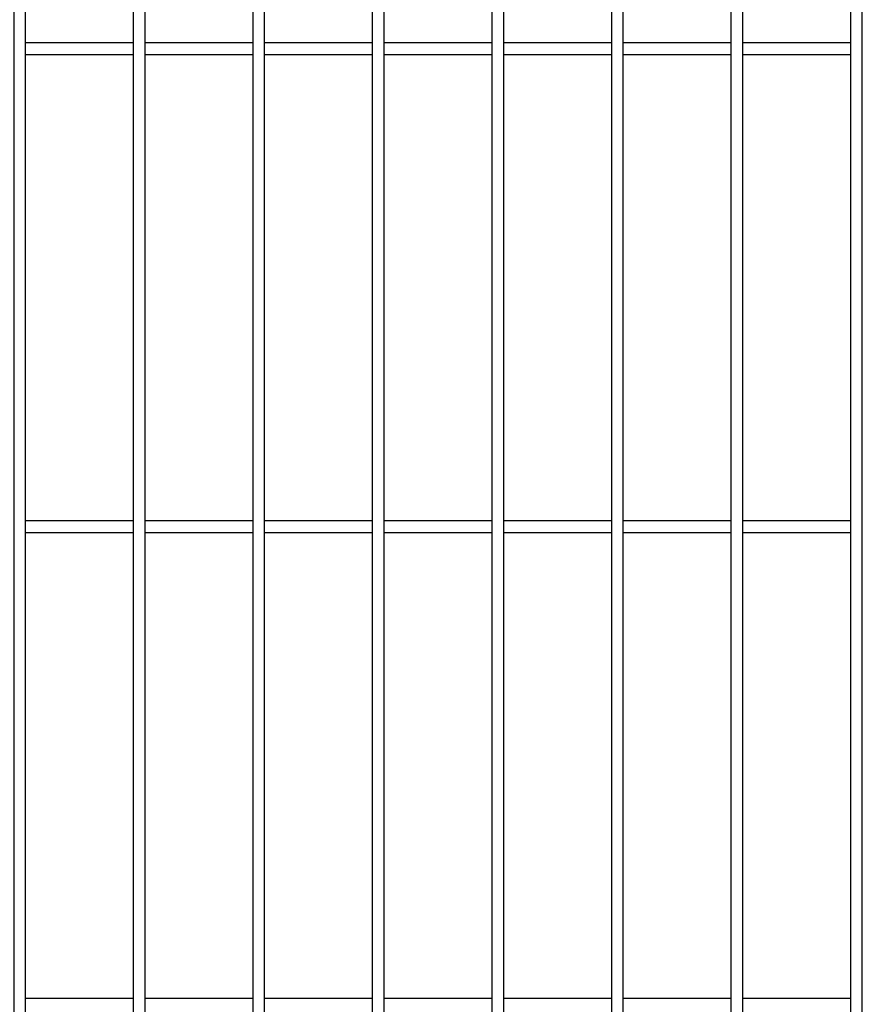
# Model space of a CAD drawing. Header units: inches. Extents: x 43593 to 117387, y -66787 to -26237.
# Tile 102 of 256: x 49908 to 49943, y -33610 to -33568. Entities that reach past the tile are written whole.
import ezdxf

# ---------------------------------------------------------------- set-up
doc = ezdxf.new("R2010")
doc.units = ezdxf.units.IN
doc.header["$MEASUREMENT"] = 0
doc.layers.add('AW OGRODZENIA', color=253, linetype='Continuous')

msp = doc.modelspace()

# ---------------------------------------------------------------- linework, layer by layer
at = {"layer": 'AW OGRODZENIA'}
for p, q in [((49907.918, -33569.351), (49912.422, -33569.351)), ((49907.918, -33569.351), (49912.422, -33569.351)), ((49907.918, -33569.351), (49912.422, -33569.351)), ((49907.918, -33569.351), (49912.422, -33569.351)), ((49907.918, -33569.351), (49912.422, -33569.351)), ((49907.918, -33569.351), (49912.422, -33569.351)), ((49907.918, -33569.351), (49912.422, -33569.351)), ((49907.918, -33569.351), (49912.422, -33569.351)), ((49907.918, -33569.351), (49912.422, -33569.351)), ((49907.918, -33569.351), (49912.422, -33569.351)), ((49907.918, -33569.351), (49912.422, -33569.351)), ((49907.918, -33569.351), (49912.422, -33569.351)), ((49907.918, -33569.351), (49912.422, -33569.351)), ((49907.918, -33569.351), (49912.422, -33569.351)), ((49907.918, -33569.351), (49912.422, -33569.351)), ((49907.918, -33569.351), (49912.422, -33569.351)), ((49907.918, -33569.351), (49912.422, -33569.351)), ((49907.918, -33569.351), (49912.422, -33569.351)), ((49907.918, -33569.351), (49912.422, -33569.351)), ((49907.918, -33569.351), (49912.422, -33569.351)), ((49907.918, -33569.351), (49912.422, -33569.351)), ((49907.918, -33569.351), (49912.422, -33569.351)), ((49907.918, -33569.351), (49912.422, -33569.351)), ((49907.918, -33569.351), (49912.422, -33569.351)), ((49907.918, -33569.351), (49912.422, -33569.351)), ((49912.918, -33569.351), (49917.422, -33569.351)), ((49912.918, -33569.351), (49917.422, -33569.351)), ((49912.918, -33569.351), (49917.422, -33569.351)), ((49912.918, -33569.351), (49917.422, -33569.351)), ((49912.918, -33569.351), (49917.422, -33569.351)), ((49912.918, -33569.351), (49917.422, -33569.351)), ((49912.918, -33569.351), (49917.422, -33569.351)), ((49912.918, -33569.351), (49917.422, -33569.351)), ((49912.918, -33569.351), (49917.422, -33569.351)), ((49912.918, -33569.351), (49917.422, -33569.351)), ((49912.918, -33569.351), (49917.422, -33569.351)), ((49912.918, -33569.351), (49917.422, -33569.351)), ((49912.918, -33569.351), (49917.422, -33569.351)), ((49912.918, -33569.351), (49917.422, -33569.351)), ((49912.918, -33569.351), (49917.422, -33569.351)), ((49912.918, -33569.351), (49917.422, -33569.351)), ((49912.918, -33569.351), (49917.422, -33569.351)), ((49912.918, -33569.351), (49917.422, -33569.351)), ((49912.918, -33569.351), (49917.422, -33569.351)), ((49912.918, -33569.351), (49917.422, -33569.351)), ((49912.918, -33569.351), (49917.422, -33569.351)), ((49912.918, -33569.351), (49917.422, -33569.351)), ((49912.918, -33569.351), (49917.422, -33569.351)), ((49912.918, -33569.351), (49917.422, -33569.351)), ((49912.918, -33569.351), (49917.422, -33569.351)), ((49917.918, -33569.351), (49922.422, -33569.351)), ((49917.918, -33569.351), (49922.422, -33569.351)), ((49917.918, -33569.351), (49922.422, -33569.351)), ((49917.918, -33569.351), (49922.422, -33569.351)), ((49917.918, -33569.351), (49922.422, -33569.351)), ((49917.918, -33569.351), (49922.422, -33569.351)), ((49917.918, -33569.351), (49922.422, -33569.351)), ((49917.918, -33569.351), (49922.422, -33569.351)), ((49917.918, -33569.351), (49922.422, -33569.351)), ((49917.918, -33569.351), (49922.422, -33569.351)), ((49917.918, -33569.351), (49922.422, -33569.351)), ((49917.918, -33569.351), (49922.422, -33569.351)), ((49917.918, -33569.351), (49922.422, -33569.351)), ((49917.918, -33569.351), (49922.422, -33569.351)), ((49917.918, -33569.351), (49922.422, -33569.351)), ((49917.918, -33569.351), (49922.422, -33569.351)), ((49917.918, -33569.351), (49922.422, -33569.351)), ((49917.918, -33569.351), (49922.422, -33569.351)), ((49917.918, -33569.351), (49922.422, -33569.351)), ((49917.918, -33569.351), (49922.422, -33569.351)), ((49917.918, -33569.351), (49922.422, -33569.351)), ((49917.918, -33569.351), (49922.422, -33569.351)), ((49917.918, -33569.351), (49922.422, -33569.351)), ((49917.918, -33569.351), (49922.422, -33569.351)), ((49917.918, -33569.351), (49922.422, -33569.351)), ((49922.918, -33569.351), (49927.422, -33569.351)), ((49922.918, -33569.351), (49927.422, -33569.351)), ((49922.918, -33569.351), (49927.422, -33569.351)), ((49922.918, -33569.351), (49927.422, -33569.351)), ((49922.918, -33569.351), (49927.422, -33569.351)), ((49922.918, -33569.351), (49927.422, -33569.351)), ((49922.918, -33569.351), (49927.422, -33569.351)), ((49922.918, -33569.351), (49927.422, -33569.351)), ((49922.918, -33569.351), (49927.422, -33569.351)), ((49922.918, -33569.351), (49927.422, -33569.351)), ((49922.918, -33569.351), (49927.422, -33569.351)), ((49922.918, -33569.351), (49927.422, -33569.351)), ((49922.918, -33569.351), (49927.422, -33569.351)), ((49922.918, -33569.351), (49927.422, -33569.351)), ((49922.918, -33569.351), (49927.422, -33569.351)), ((49922.918, -33569.351), (49927.422, -33569.351)), ((49922.918, -33569.351), (49927.422, -33569.351)), ((49922.918, -33569.351), (49927.422, -33569.351)), ((49922.918, -33569.351), (49927.422, -33569.351)), ((49922.918, -33569.351), (49927.422, -33569.351)), ((49922.918, -33569.351), (49927.422, -33569.351)), ((49922.918, -33569.351), (49927.422, -33569.351)), ((49922.918, -33569.351), (49927.422, -33569.351)), ((49922.918, -33569.351), (49927.422, -33569.351)), ((49922.918, -33569.351), (49927.422, -33569.351)), ((49927.918, -33569.351), (49932.422, -33569.351)), ((49927.918, -33569.351), (49932.422, -33569.351)), ((49927.918, -33569.351), (49932.422, -33569.351)), ((49927.918, -33569.351), (49932.422, -33569.351)), ((49927.918, -33569.351), (49932.422, -33569.351)), ((49927.918, -33569.351), (49932.422, -33569.351)), ((49927.918, -33569.351), (49932.422, -33569.351)), ((49927.918, -33569.351), (49932.422, -33569.351)), ((49927.918, -33569.351), (49932.422, -33569.351)), ((49927.918, -33569.351), (49932.422, -33569.351)), ((49927.918, -33569.351), (49932.422, -33569.351)), ((49927.918, -33569.351), (49932.422, -33569.351)), ((49927.918, -33569.351), (49932.422, -33569.351)), ((49927.918, -33569.351), (49932.422, -33569.351)), ((49927.918, -33569.351), (49932.422, -33569.351)), ((49927.918, -33569.351), (49932.422, -33569.351)), ((49927.918, -33569.351), (49932.422, -33569.351)), ((49927.918, -33569.351), (49932.422, -33569.351)), ((49927.918, -33569.351), (49932.422, -33569.351)), ((49927.918, -33569.351), (49932.422, -33569.351)), ((49927.918, -33569.351), (49932.422, -33569.351)), ((49927.918, -33569.351), (49932.422, -33569.351)), ((49927.918, -33569.351), (49932.422, -33569.351)), ((49927.918, -33569.351), (49932.422, -33569.351)), ((49927.918, -33569.351), (49932.422, -33569.351)), ((49932.918, -33569.351), (49937.422, -33569.351)), ((49932.918, -33569.351), (49937.422, -33569.351)), ((49932.918, -33569.351), (49937.422, -33569.351)), ((49932.918, -33569.351), (49937.422, -33569.351)), ((49932.918, -33569.351), (49937.422, -33569.351)), ((49932.918, -33569.351), (49937.422, -33569.351)), ((49932.918, -33569.351), (49937.422, -33569.351)), ((49932.918, -33569.351), (49937.422, -33569.351)), ((49932.918, -33569.351), (49937.422, -33569.351)), ((49932.918, -33569.351), (49937.422, -33569.351)), ((49932.918, -33569.351), (49937.422, -33569.351)), ((49932.918, -33569.351), (49937.422, -33569.351)), ((49932.918, -33569.351), (49937.422, -33569.351)), ((49932.918, -33569.351), (49937.422, -33569.351)), ((49932.918, -33569.351), (49937.422, -33569.351)), ((49932.918, -33569.351), (49937.422, -33569.351)), ((49932.918, -33569.351), (49937.422, -33569.351)), ((49932.918, -33569.351), (49937.422, -33569.351)), ((49932.918, -33569.351), (49937.422, -33569.351)), ((49932.918, -33569.351), (49937.422, -33569.351)), ((49932.918, -33569.351), (49937.422, -33569.351)), ((49932.918, -33569.351), (49937.422, -33569.351)), ((49932.918, -33569.351), (49937.422, -33569.351)), ((49932.918, -33569.351), (49937.422, -33569.351)), ((49932.918, -33569.351), (49937.422, -33569.351)), ((49937.918, -33569.351), (49942.422, -33569.351)), ((49937.918, -33569.351), (49942.422, -33569.351)), ((49937.918, -33569.351), (49942.422, -33569.351)), ((49937.918, -33569.351), (49942.422, -33569.351)), ((49937.918, -33569.351), (49942.422, -33569.351)), ((49937.918, -33569.351), (49942.422, -33569.351)), ((49937.918, -33569.351), (49942.422, -33569.351)), ((49937.918, -33569.351), (49942.422, -33569.351)), ((49937.918, -33569.351), (49942.422, -33569.351)), ((49937.918, -33569.351), (49942.422, -33569.351)), ((49937.918, -33569.351), (49942.422, -33569.351)), ((49937.918, -33569.351), (49942.422, -33569.351)), ((49937.918, -33569.351), (49942.422, -33569.351)), ((49937.918, -33569.351), (49942.422, -33569.351)), ((49937.918, -33569.351), (49942.422, -33569.351)), ((49937.918, -33569.351), (49942.422, -33569.351)), ((49937.918, -33569.351), (49942.422, -33569.351)), ((49937.918, -33569.351), (49942.422, -33569.351)), ((49937.918, -33569.351), (49942.422, -33569.351)), ((49937.918, -33569.351), (49942.422, -33569.351)), ((49937.918, -33569.351), (49942.422, -33569.351)), ((49937.918, -33569.351), (49942.422, -33569.351)), ((49937.918, -33569.351), (49942.422, -33569.351)), ((49937.918, -33569.351), (49942.422, -33569.351)), ((49937.918, -33569.351), (49942.422, -33569.351)), ((49907.918, -33569.851), (49912.422, -33569.851)), ((49907.918, -33569.851), (49912.422, -33569.851)), ((49907.918, -33569.851), (49912.422, -33569.851)), ((49907.918, -33569.851), (49912.422, -33569.851)), ((49907.918, -33569.851), (49912.422, -33569.851)), ((49907.918, -33569.851), (49912.422, -33569.851)), ((49907.918, -33569.851), (49912.422, -33569.851)), ((49907.918, -33569.851), (49912.422, -33569.851)), ((49907.918, -33569.851), (49912.422, -33569.851)), ((49907.918, -33569.851), (49912.422, -33569.851)), ((49907.918, -33569.851), (49912.422, -33569.851)), ((49907.918, -33569.851), (49912.422, -33569.851)), ((49907.918, -33569.851), (49912.422, -33569.851)), ((49907.918, -33569.851), (49912.422, -33569.851)), ((49907.918, -33569.851), (49912.422, -33569.851)), ((49907.918, -33569.851), (49912.422, -33569.851)), ((49907.918, -33569.851), (49912.422, -33569.851)), ((49907.918, -33569.851), (49912.422, -33569.851)), ((49907.918, -33569.851), (49912.422, -33569.851)), ((49907.918, -33569.851), (49912.422, -33569.851)), ((49907.918, -33569.851), (49912.422, -33569.851)), ((49907.918, -33569.851), (49912.422, -33569.851)), ((49907.918, -33569.851), (49912.422, -33569.851)), ((49907.918, -33569.851), (49912.422, -33569.851)), ((49907.918, -33569.851), (49912.422, -33569.851)), ((49912.918, -33569.851), (49917.422, -33569.851)), ((49912.918, -33569.851), (49917.422, -33569.851)), ((49912.918, -33569.851), (49917.422, -33569.851)), ((49912.918, -33569.851), (49917.422, -33569.851)), ((49912.918, -33569.851), (49917.422, -33569.851)), ((49912.918, -33569.851), (49917.422, -33569.851)), ((49912.918, -33569.851), (49917.422, -33569.851)), ((49912.918, -33569.851), (49917.422, -33569.851)), ((49912.918, -33569.851), (49917.422, -33569.851)), ((49912.918, -33569.851), (49917.422, -33569.851)), ((49912.918, -33569.851), (49917.422, -33569.851)), ((49912.918, -33569.851), (49917.422, -33569.851)), ((49912.918, -33569.851), (49917.422, -33569.851)), ((49912.918, -33569.851), (49917.422, -33569.851)), ((49912.918, -33569.851), (49917.422, -33569.851)), ((49912.918, -33569.851), (49917.422, -33569.851)), ((49912.918, -33569.851), (49917.422, -33569.851)), ((49912.918, -33569.851), (49917.422, -33569.851)), ((49912.918, -33569.851), (49917.422, -33569.851)), ((49912.918, -33569.851), (49917.422, -33569.851)), ((49912.918, -33569.851), (49917.422, -33569.851)), ((49912.918, -33569.851), (49917.422, -33569.851)), ((49912.918, -33569.851), (49917.422, -33569.851)), ((49912.918, -33569.851), (49917.422, -33569.851)), ((49912.918, -33569.851), (49917.422, -33569.851)), ((49917.918, -33569.851), (49922.422, -33569.851)), ((49917.918, -33569.851), (49922.422, -33569.851)), ((49917.918, -33569.851), (49922.422, -33569.851)), ((49917.918, -33569.851), (49922.422, -33569.851)), ((49917.918, -33569.851), (49922.422, -33569.851)), ((49917.918, -33569.851), (49922.422, -33569.851)), ((49917.918, -33569.851), (49922.422, -33569.851)), ((49917.918, -33569.851), (49922.422, -33569.851)), ((49917.918, -33569.851), (49922.422, -33569.851)), ((49917.918, -33569.851), (49922.422, -33569.851)), ((49917.918, -33569.851), (49922.422, -33569.851)), ((49917.918, -33569.851), (49922.422, -33569.851)), ((49917.918, -33569.851), (49922.422, -33569.851)), ((49917.918, -33569.851), (49922.422, -33569.851)), ((49917.918, -33569.851), (49922.422, -33569.851)), ((49917.918, -33569.851), (49922.422, -33569.851)), ((49917.918, -33569.851), (49922.422, -33569.851)), ((49917.918, -33569.851), (49922.422, -33569.851)), ((49917.918, -33569.851), (49922.422, -33569.851)), ((49917.918, -33569.851), (49922.422, -33569.851)), ((49917.918, -33569.851), (49922.422, -33569.851)), ((49917.918, -33569.851), (49922.422, -33569.851)), ((49917.918, -33569.851), (49922.422, -33569.851)), ((49917.918, -33569.851), (49922.422, -33569.851)), ((49917.918, -33569.851), (49922.422, -33569.851)), ((49922.918, -33569.851), (49927.422, -33569.851)), ((49922.918, -33569.851), (49927.422, -33569.851)), ((49922.918, -33569.851), (49927.422, -33569.851)), ((49922.918, -33569.851), (49927.422, -33569.851)), ((49922.918, -33569.851), (49927.422, -33569.851)), ((49922.918, -33569.851), (49927.422, -33569.851)), ((49922.918, -33569.851), (49927.422, -33569.851)), ((49922.918, -33569.851), (49927.422, -33569.851)), ((49922.918, -33569.851), (49927.422, -33569.851)), ((49922.918, -33569.851), (49927.422, -33569.851)), ((49922.918, -33569.851), (49927.422, -33569.851)), ((49922.918, -33569.851), (49927.422, -33569.851)), ((49922.918, -33569.851), (49927.422, -33569.851)), ((49922.918, -33569.851), (49927.422, -33569.851)), ((49922.918, -33569.851), (49927.422, -33569.851)), ((49922.918, -33569.851), (49927.422, -33569.851)), ((49922.918, -33569.851), (49927.422, -33569.851)), ((49922.918, -33569.851), (49927.422, -33569.851)), ((49922.918, -33569.851), (49927.422, -33569.851)), ((49922.918, -33569.851), (49927.422, -33569.851)), ((49922.918, -33569.851), (49927.422, -33569.851)), ((49922.918, -33569.851), (49927.422, -33569.851)), ((49922.918, -33569.851), (49927.422, -33569.851)), ((49922.918, -33569.851), (49927.422, -33569.851)), ((49922.918, -33569.851), (49927.422, -33569.851)), ((49927.918, -33569.851), (49932.422, -33569.851)), ((49927.918, -33569.851), (49932.422, -33569.851)), ((49927.918, -33569.851), (49932.422, -33569.851)), ((49927.918, -33569.851), (49932.422, -33569.851)), ((49927.918, -33569.851), (49932.422, -33569.851)), ((49927.918, -33569.851), (49932.422, -33569.851)), ((49927.918, -33569.851), (49932.422, -33569.851)), ((49927.918, -33569.851), (49932.422, -33569.851)), ((49927.918, -33569.851), (49932.422, -33569.851)), ((49927.918, -33569.851), (49932.422, -33569.851)), ((49927.918, -33569.851), (49932.422, -33569.851)), ((49927.918, -33569.851), (49932.422, -33569.851)), ((49927.918, -33569.851), (49932.422, -33569.851)), ((49927.918, -33569.851), (49932.422, -33569.851)), ((49927.918, -33569.851), (49932.422, -33569.851)), ((49927.918, -33569.851), (49932.422, -33569.851)), ((49927.918, -33569.851), (49932.422, -33569.851)), ((49927.918, -33569.851), (49932.422, -33569.851)), ((49927.918, -33569.851), (49932.422, -33569.851)), ((49927.918, -33569.851), (49932.422, -33569.851)), ((49927.918, -33569.851), (49932.422, -33569.851)), ((49927.918, -33569.851), (49932.422, -33569.851)), ((49927.918, -33569.851), (49932.422, -33569.851)), ((49927.918, -33569.851), (49932.422, -33569.851)), ((49927.918, -33569.851), (49932.422, -33569.851)), ((49932.918, -33569.851), (49937.422, -33569.851)), ((49932.918, -33569.851), (49937.422, -33569.851)), ((49932.918, -33569.851), (49937.422, -33569.851)), ((49932.918, -33569.851), (49937.422, -33569.851)), ((49932.918, -33569.851), (49937.422, -33569.851)), ((49932.918, -33569.851), (49937.422, -33569.851)), ((49932.918, -33569.851), (49937.422, -33569.851)), ((49932.918, -33569.851), (49937.422, -33569.851)), ((49932.918, -33569.851), (49937.422, -33569.851)), ((49932.918, -33569.851), (49937.422, -33569.851)), ((49932.918, -33569.851), (49937.422, -33569.851)), ((49932.918, -33569.851), (49937.422, -33569.851)), ((49932.918, -33569.851), (49937.422, -33569.851)), ((49932.918, -33569.851), (49937.422, -33569.851)), ((49932.918, -33569.851), (49937.422, -33569.851)), ((49932.918, -33569.851), (49937.422, -33569.851)), ((49932.918, -33569.851), (49937.422, -33569.851)), ((49932.918, -33569.851), (49937.422, -33569.851)), ((49932.918, -33569.851), (49937.422, -33569.851)), ((49932.918, -33569.851), (49937.422, -33569.851)), ((49932.918, -33569.851), (49937.422, -33569.851)), ((49932.918, -33569.851), (49937.422, -33569.851)), ((49932.918, -33569.851), (49937.422, -33569.851)), ((49932.918, -33569.851), (49937.422, -33569.851)), ((49932.918, -33569.851), (49937.422, -33569.851)), ((49937.918, -33569.851), (49942.422, -33569.851)), ((49937.918, -33569.851), (49942.422, -33569.851)), ((49937.918, -33569.851), (49942.422, -33569.851)), ((49937.918, -33569.851), (49942.422, -33569.851)), ((49937.918, -33569.851), (49942.422, -33569.851)), ((49937.918, -33569.851), (49942.422, -33569.851)), ((49937.918, -33569.851), (49942.422, -33569.851)), ((49937.918, -33569.851), (49942.422, -33569.851)), ((49937.918, -33569.851), (49942.422, -33569.851)), ((49937.918, -33569.851), (49942.422, -33569.851)), ((49937.918, -33569.851), (49942.422, -33569.851)), ((49937.918, -33569.851), (49942.422, -33569.851)), ((49937.918, -33569.851), (49942.422, -33569.851)), ((49937.918, -33569.851), (49942.422, -33569.851)), ((49937.918, -33569.851), (49942.422, -33569.851)), ((49937.918, -33569.851), (49942.422, -33569.851)), ((49937.918, -33569.851), (49942.422, -33569.851)), ((49937.918, -33569.851), (49942.422, -33569.851)), ((49937.918, -33569.851), (49942.422, -33569.851)), ((49937.918, -33569.851), (49942.422, -33569.851)), ((49937.918, -33569.851), (49942.422, -33569.851)), ((49937.918, -33569.851), (49942.422, -33569.851)), ((49937.918, -33569.851), (49942.422, -33569.851)), ((49937.918, -33569.851), (49942.422, -33569.851)), ((49937.918, -33569.851), (49942.422, -33569.851)), ((49907.918, -33589.351), (49912.422, -33589.351)), ((49907.918, -33589.351), (49912.422, -33589.351)), ((49907.918, -33589.351), (49912.422, -33589.351)), ((49907.918, -33589.351), (49912.422, -33589.351)), ((49907.918, -33589.351), (49912.422, -33589.351)), ((49907.918, -33589.351), (49912.422, -33589.351)), ((49907.918, -33589.351), (49912.422, -33589.351)), ((49907.918, -33589.351), (49912.422, -33589.351)), ((49907.918, -33589.351), (49912.422, -33589.351)), ((49907.918, -33589.351), (49912.422, -33589.351)), ((49907.918, -33589.351), (49912.422, -33589.351)), ((49907.918, -33589.351), (49912.422, -33589.351)), ((49907.918, -33589.351), (49912.422, -33589.351)), ((49907.918, -33589.351), (49912.422, -33589.351)), ((49907.918, -33589.351), (49912.422, -33589.351)), ((49907.918, -33589.351), (49912.422, -33589.351)), ((49907.918, -33589.351), (49912.422, -33589.351)), ((49907.918, -33589.351), (49912.422, -33589.351)), ((49907.918, -33589.351), (49912.422, -33589.351)), ((49907.918, -33589.351), (49912.422, -33589.351)), ((49907.918, -33589.351), (49912.422, -33589.351)), ((49907.918, -33589.351), (49912.422, -33589.351)), ((49907.918, -33589.351), (49912.422, -33589.351)), ((49907.918, -33589.351), (49912.422, -33589.351)), ((49907.918, -33589.351), (49912.422, -33589.351)), ((49912.918, -33589.351), (49917.422, -33589.351)), ((49912.918, -33589.351), (49917.422, -33589.351)), ((49912.918, -33589.351), (49917.422, -33589.351)), ((49912.918, -33589.351), (49917.422, -33589.351)), ((49912.918, -33589.351), (49917.422, -33589.351)), ((49912.918, -33589.351), (49917.422, -33589.351)), ((49912.918, -33589.351), (49917.422, -33589.351)), ((49912.918, -33589.351), (49917.422, -33589.351)), ((49912.918, -33589.351), (49917.422, -33589.351)), ((49912.918, -33589.351), (49917.422, -33589.351)), ((49912.918, -33589.351), (49917.422, -33589.351)), ((49912.918, -33589.351), (49917.422, -33589.351)), ((49912.918, -33589.351), (49917.422, -33589.351)), ((49912.918, -33589.351), (49917.422, -33589.351)), ((49912.918, -33589.351), (49917.422, -33589.351)), ((49912.918, -33589.351), (49917.422, -33589.351)), ((49912.918, -33589.351), (49917.422, -33589.351)), ((49912.918, -33589.351), (49917.422, -33589.351)), ((49912.918, -33589.351), (49917.422, -33589.351)), ((49912.918, -33589.351), (49917.422, -33589.351)), ((49912.918, -33589.351), (49917.422, -33589.351)), ((49912.918, -33589.351), (49917.422, -33589.351)), ((49912.918, -33589.351), (49917.422, -33589.351)), ((49912.918, -33589.351), (49917.422, -33589.351)), ((49912.918, -33589.351), (49917.422, -33589.351)), ((49917.918, -33589.351), (49922.422, -33589.351)), ((49917.918, -33589.351), (49922.422, -33589.351)), ((49917.918, -33589.351), (49922.422, -33589.351)), ((49917.918, -33589.351), (49922.422, -33589.351)), ((49917.918, -33589.351), (49922.422, -33589.351)), ((49917.918, -33589.351), (49922.422, -33589.351)), ((49917.918, -33589.351), (49922.422, -33589.351)), ((49917.918, -33589.351), (49922.422, -33589.351)), ((49917.918, -33589.351), (49922.422, -33589.351)), ((49917.918, -33589.351), (49922.422, -33589.351)), ((49917.918, -33589.351), (49922.422, -33589.351)), ((49917.918, -33589.351), (49922.422, -33589.351)), ((49917.918, -33589.351), (49922.422, -33589.351)), ((49917.918, -33589.351), (49922.422, -33589.351)), ((49917.918, -33589.351), (49922.422, -33589.351)), ((49917.918, -33589.351), (49922.422, -33589.351)), ((49917.918, -33589.351), (49922.422, -33589.351)), ((49917.918, -33589.351), (49922.422, -33589.351)), ((49917.918, -33589.351), (49922.422, -33589.351)), ((49917.918, -33589.351), (49922.422, -33589.351)), ((49917.918, -33589.351), (49922.422, -33589.351)), ((49917.918, -33589.351), (49922.422, -33589.351)), ((49917.918, -33589.351), (49922.422, -33589.351)), ((49917.918, -33589.351), (49922.422, -33589.351)), ((49917.918, -33589.351), (49922.422, -33589.351)), ((49922.918, -33589.351), (49927.422, -33589.351)), ((49922.918, -33589.351), (49927.422, -33589.351)), ((49922.918, -33589.351), (49927.422, -33589.351)), ((49922.918, -33589.351), (49927.422, -33589.351)), ((49922.918, -33589.351), (49927.422, -33589.351)), ((49922.918, -33589.351), (49927.422, -33589.351)), ((49922.918, -33589.351), (49927.422, -33589.351)), ((49922.918, -33589.351), (49927.422, -33589.351)), ((49922.918, -33589.351), (49927.422, -33589.351)), ((49922.918, -33589.351), (49927.422, -33589.351)), ((49922.918, -33589.351), (49927.422, -33589.351)), ((49922.918, -33589.351), (49927.422, -33589.351)), ((49922.918, -33589.351), (49927.422, -33589.351)), ((49922.918, -33589.351), (49927.422, -33589.351)), ((49922.918, -33589.351), (49927.422, -33589.351)), ((49922.918, -33589.351), (49927.422, -33589.351)), ((49922.918, -33589.351), (49927.422, -33589.351)), ((49922.918, -33589.351), (49927.422, -33589.351)), ((49922.918, -33589.351), (49927.422, -33589.351)), ((49922.918, -33589.351), (49927.422, -33589.351)), ((49922.918, -33589.351), (49927.422, -33589.351)), ((49922.918, -33589.351), (49927.422, -33589.351)), ((49922.918, -33589.351), (49927.422, -33589.351)), ((49922.918, -33589.351), (49927.422, -33589.351)), ((49922.918, -33589.351), (49927.422, -33589.351)), ((49927.918, -33589.351), (49932.422, -33589.351)), ((49927.918, -33589.351), (49932.422, -33589.351)), ((49927.918, -33589.351), (49932.422, -33589.351)), ((49927.918, -33589.351), (49932.422, -33589.351)), ((49927.918, -33589.351), (49932.422, -33589.351)), ((49927.918, -33589.351), (49932.422, -33589.351)), ((49927.918, -33589.351), (49932.422, -33589.351)), ((49927.918, -33589.351), (49932.422, -33589.351)), ((49927.918, -33589.351), (49932.422, -33589.351)), ((49927.918, -33589.351), (49932.422, -33589.351)), ((49927.918, -33589.351), (49932.422, -33589.351)), ((49927.918, -33589.351), (49932.422, -33589.351)), ((49927.918, -33589.351), (49932.422, -33589.351)), ((49927.918, -33589.351), (49932.422, -33589.351)), ((49927.918, -33589.351), (49932.422, -33589.351)), ((49927.918, -33589.351), (49932.422, -33589.351)), ((49927.918, -33589.351), (49932.422, -33589.351)), ((49927.918, -33589.351), (49932.422, -33589.351)), ((49927.918, -33589.351), (49932.422, -33589.351)), ((49927.918, -33589.351), (49932.422, -33589.351)), ((49927.918, -33589.351), (49932.422, -33589.351)), ((49927.918, -33589.351), (49932.422, -33589.351)), ((49927.918, -33589.351), (49932.422, -33589.351)), ((49927.918, -33589.351), (49932.422, -33589.351)), ((49927.918, -33589.351), (49932.422, -33589.351)), ((49932.918, -33589.351), (49937.422, -33589.351)), ((49932.918, -33589.351), (49937.422, -33589.351)), ((49932.918, -33589.351), (49937.422, -33589.351)), ((49932.918, -33589.351), (49937.422, -33589.351)), ((49932.918, -33589.351), (49937.422, -33589.351)), ((49932.918, -33589.351), (49937.422, -33589.351)), ((49932.918, -33589.351), (49937.422, -33589.351)), ((49932.918, -33589.351), (49937.422, -33589.351)), ((49932.918, -33589.351), (49937.422, -33589.351)), ((49932.918, -33589.351), (49937.422, -33589.351)), ((49932.918, -33589.351), (49937.422, -33589.351)), ((49932.918, -33589.351), (49937.422, -33589.351)), ((49932.918, -33589.351), (49937.422, -33589.351)), ((49932.918, -33589.351), (49937.422, -33589.351)), ((49932.918, -33589.351), (49937.422, -33589.351)), ((49932.918, -33589.351), (49937.422, -33589.351)), ((49932.918, -33589.351), (49937.422, -33589.351)), ((49932.918, -33589.351), (49937.422, -33589.351)), ((49932.918, -33589.351), (49937.422, -33589.351)), ((49932.918, -33589.351), (49937.422, -33589.351)), ((49932.918, -33589.351), (49937.422, -33589.351)), ((49932.918, -33589.351), (49937.422, -33589.351)), ((49932.918, -33589.351), (49937.422, -33589.351)), ((49932.918, -33589.351), (49937.422, -33589.351)), ((49932.918, -33589.351), (49937.422, -33589.351)), ((49937.918, -33589.351), (49942.422, -33589.351)), ((49937.918, -33589.351), (49942.422, -33589.351)), ((49937.918, -33589.351), (49942.422, -33589.351)), ((49937.918, -33589.351), (49942.422, -33589.351)), ((49937.918, -33589.351), (49942.422, -33589.351)), ((49937.918, -33589.351), (49942.422, -33589.351)), ((49937.918, -33589.351), (49942.422, -33589.351)), ((49937.918, -33589.351), (49942.422, -33589.351)), ((49937.918, -33589.351), (49942.422, -33589.351)), ((49937.918, -33589.351), (49942.422, -33589.351)), ((49937.918, -33589.351), (49942.422, -33589.351)), ((49937.918, -33589.351), (49942.422, -33589.351)), ((49937.918, -33589.351), (49942.422, -33589.351)), ((49937.918, -33589.351), (49942.422, -33589.351)), ((49937.918, -33589.351), (49942.422, -33589.351)), ((49937.918, -33589.351), (49942.422, -33589.351)), ((49937.918, -33589.351), (49942.422, -33589.351)), ((49937.918, -33589.351), (49942.422, -33589.351)), ((49937.918, -33589.351), (49942.422, -33589.351)), ((49937.918, -33589.351), (49942.422, -33589.351)), ((49937.918, -33589.351), (49942.422, -33589.351)), ((49937.918, -33589.351), (49942.422, -33589.351)), ((49937.918, -33589.351), (49942.422, -33589.351)), ((49937.918, -33589.351), (49942.422, -33589.351)), ((49937.918, -33589.351), (49942.422, -33589.351)), ((49907.918, -33589.851), (49912.422, -33589.851)), ((49907.918, -33589.851), (49912.422, -33589.851)), ((49907.918, -33589.851), (49912.422, -33589.851)), ((49907.918, -33589.851), (49912.422, -33589.851)), ((49907.918, -33589.851), (49912.422, -33589.851)), ((49907.918, -33589.851), (49912.422, -33589.851)), ((49907.918, -33589.851), (49912.422, -33589.851)), ((49907.918, -33589.851), (49912.422, -33589.851)), ((49907.918, -33589.851), (49912.422, -33589.851)), ((49907.918, -33589.851), (49912.422, -33589.851)), ((49907.918, -33589.851), (49912.422, -33589.851)), ((49907.918, -33589.851), (49912.422, -33589.851)), ((49907.918, -33589.851), (49912.422, -33589.851)), ((49907.918, -33589.851), (49912.422, -33589.851)), ((49907.918, -33589.851), (49912.422, -33589.851)), ((49907.918, -33589.851), (49912.422, -33589.851)), ((49907.918, -33589.851), (49912.422, -33589.851)), ((49907.918, -33589.851), (49912.422, -33589.851)), ((49907.918, -33589.851), (49912.422, -33589.851)), ((49907.918, -33589.851), (49912.422, -33589.851)), ((49907.918, -33589.851), (49912.422, -33589.851)), ((49907.918, -33589.851), (49912.422, -33589.851)), ((49907.918, -33589.851), (49912.422, -33589.851)), ((49907.918, -33589.851), (49912.422, -33589.851)), ((49907.918, -33589.851), (49912.422, -33589.851)), ((49912.918, -33589.851), (49917.422, -33589.851)), ((49912.918, -33589.851), (49917.422, -33589.851)), ((49912.918, -33589.851), (49917.422, -33589.851)), ((49912.918, -33589.851), (49917.422, -33589.851)), ((49912.918, -33589.851), (49917.422, -33589.851)), ((49912.918, -33589.851), (49917.422, -33589.851)), ((49912.918, -33589.851), (49917.422, -33589.851)), ((49912.918, -33589.851), (49917.422, -33589.851)), ((49912.918, -33589.851), (49917.422, -33589.851)), ((49912.918, -33589.851), (49917.422, -33589.851)), ((49912.918, -33589.851), (49917.422, -33589.851)), ((49912.918, -33589.851), (49917.422, -33589.851)), ((49912.918, -33589.851), (49917.422, -33589.851)), ((49912.918, -33589.851), (49917.422, -33589.851)), ((49912.918, -33589.851), (49917.422, -33589.851)), ((49912.918, -33589.851), (49917.422, -33589.851)), ((49912.918, -33589.851), (49917.422, -33589.851)), ((49912.918, -33589.851), (49917.422, -33589.851)), ((49912.918, -33589.851), (49917.422, -33589.851)), ((49912.918, -33589.851), (49917.422, -33589.851)), ((49912.918, -33589.851), (49917.422, -33589.851)), ((49912.918, -33589.851), (49917.422, -33589.851)), ((49912.918, -33589.851), (49917.422, -33589.851)), ((49912.918, -33589.851), (49917.422, -33589.851)), ((49912.918, -33589.851), (49917.422, -33589.851)), ((49917.918, -33589.851), (49922.422, -33589.851)), ((49917.918, -33589.851), (49922.422, -33589.851)), ((49917.918, -33589.851), (49922.422, -33589.851)), ((49917.918, -33589.851), (49922.422, -33589.851)), ((49917.918, -33589.851), (49922.422, -33589.851)), ((49917.918, -33589.851), (49922.422, -33589.851)), ((49917.918, -33589.851), (49922.422, -33589.851)), ((49917.918, -33589.851), (49922.422, -33589.851)), ((49917.918, -33589.851), (49922.422, -33589.851)), ((49917.918, -33589.851), (49922.422, -33589.851)), ((49917.918, -33589.851), (49922.422, -33589.851)), ((49917.918, -33589.851), (49922.422, -33589.851)), ((49917.918, -33589.851), (49922.422, -33589.851)), ((49917.918, -33589.851), (49922.422, -33589.851)), ((49917.918, -33589.851), (49922.422, -33589.851)), ((49917.918, -33589.851), (49922.422, -33589.851)), ((49917.918, -33589.851), (49922.422, -33589.851)), ((49917.918, -33589.851), (49922.422, -33589.851)), ((49917.918, -33589.851), (49922.422, -33589.851)), ((49917.918, -33589.851), (49922.422, -33589.851)), ((49917.918, -33589.851), (49922.422, -33589.851)), ((49917.918, -33589.851), (49922.422, -33589.851)), ((49917.918, -33589.851), (49922.422, -33589.851)), ((49917.918, -33589.851), (49922.422, -33589.851)), ((49917.918, -33589.851), (49922.422, -33589.851)), ((49922.918, -33589.851), (49927.422, -33589.851)), ((49922.918, -33589.851), (49927.422, -33589.851)), ((49922.918, -33589.851), (49927.422, -33589.851)), ((49922.918, -33589.851), (49927.422, -33589.851)), ((49922.918, -33589.851), (49927.422, -33589.851)), ((49922.918, -33589.851), (49927.422, -33589.851)), ((49922.918, -33589.851), (49927.422, -33589.851)), ((49922.918, -33589.851), (49927.422, -33589.851)), ((49922.918, -33589.851), (49927.422, -33589.851)), ((49922.918, -33589.851), (49927.422, -33589.851)), ((49922.918, -33589.851), (49927.422, -33589.851)), ((49922.918, -33589.851), (49927.422, -33589.851)), ((49922.918, -33589.851), (49927.422, -33589.851)), ((49922.918, -33589.851), (49927.422, -33589.851)), ((49922.918, -33589.851), (49927.422, -33589.851)), ((49922.918, -33589.851), (49927.422, -33589.851)), ((49922.918, -33589.851), (49927.422, -33589.851)), ((49922.918, -33589.851), (49927.422, -33589.851)), ((49922.918, -33589.851), (49927.422, -33589.851)), ((49922.918, -33589.851), (49927.422, -33589.851)), ((49922.918, -33589.851), (49927.422, -33589.851)), ((49922.918, -33589.851), (49927.422, -33589.851)), ((49922.918, -33589.851), (49927.422, -33589.851)), ((49922.918, -33589.851), (49927.422, -33589.851)), ((49922.918, -33589.851), (49927.422, -33589.851)), ((49927.918, -33589.851), (49932.422, -33589.851)), ((49927.918, -33589.851), (49932.422, -33589.851)), ((49927.918, -33589.851), (49932.422, -33589.851)), ((49927.918, -33589.851), (49932.422, -33589.851)), ((49927.918, -33589.851), (49932.422, -33589.851)), ((49927.918, -33589.851), (49932.422, -33589.851)), ((49927.918, -33589.851), (49932.422, -33589.851)), ((49927.918, -33589.851), (49932.422, -33589.851)), ((49927.918, -33589.851), (49932.422, -33589.851)), ((49927.918, -33589.851), (49932.422, -33589.851)), ((49927.918, -33589.851), (49932.422, -33589.851)), ((49927.918, -33589.851), (49932.422, -33589.851)), ((49927.918, -33589.851), (49932.422, -33589.851)), ((49927.918, -33589.851), (49932.422, -33589.851)), ((49927.918, -33589.851), (49932.422, -33589.851)), ((49927.918, -33589.851), (49932.422, -33589.851)), ((49927.918, -33589.851), (49932.422, -33589.851)), ((49927.918, -33589.851), (49932.422, -33589.851)), ((49927.918, -33589.851), (49932.422, -33589.851)), ((49927.918, -33589.851), (49932.422, -33589.851)), ((49927.918, -33589.851), (49932.422, -33589.851)), ((49927.918, -33589.851), (49932.422, -33589.851)), ((49927.918, -33589.851), (49932.422, -33589.851)), ((49927.918, -33589.851), (49932.422, -33589.851)), ((49927.918, -33589.851), (49932.422, -33589.851)), ((49932.918, -33589.851), (49937.422, -33589.851)), ((49932.918, -33589.851), (49937.422, -33589.851)), ((49932.918, -33589.851), (49937.422, -33589.851)), ((49932.918, -33589.851), (49937.422, -33589.851)), ((49932.918, -33589.851), (49937.422, -33589.851)), ((49932.918, -33589.851), (49937.422, -33589.851)), ((49932.918, -33589.851), (49937.422, -33589.851)), ((49932.918, -33589.851), (49937.422, -33589.851)), ((49932.918, -33589.851), (49937.422, -33589.851)), ((49932.918, -33589.851), (49937.422, -33589.851)), ((49932.918, -33589.851), (49937.422, -33589.851)), ((49932.918, -33589.851), (49937.422, -33589.851)), ((49932.918, -33589.851), (49937.422, -33589.851)), ((49932.918, -33589.851), (49937.422, -33589.851)), ((49932.918, -33589.851), (49937.422, -33589.851)), ((49932.918, -33589.851), (49937.422, -33589.851)), ((49932.918, -33589.851), (49937.422, -33589.851)), ((49932.918, -33589.851), (49937.422, -33589.851)), ((49932.918, -33589.851), (49937.422, -33589.851)), ((49932.918, -33589.851), (49937.422, -33589.851)), ((49932.918, -33589.851), (49937.422, -33589.851)), ((49932.918, -33589.851), (49937.422, -33589.851)), ((49932.918, -33589.851), (49937.422, -33589.851)), ((49932.918, -33589.851), (49937.422, -33589.851)), ((49932.918, -33589.851), (49937.422, -33589.851)), ((49937.918, -33589.851), (49942.422, -33589.851)), ((49937.918, -33589.851), (49942.422, -33589.851)), ((49937.918, -33589.851), (49942.422, -33589.851)), ((49937.918, -33589.851), (49942.422, -33589.851)), ((49937.918, -33589.851), (49942.422, -33589.851)), ((49937.918, -33589.851), (49942.422, -33589.851)), ((49937.918, -33589.851), (49942.422, -33589.851)), ((49937.918, -33589.851), (49942.422, -33589.851)), ((49937.918, -33589.851), (49942.422, -33589.851)), ((49937.918, -33589.851), (49942.422, -33589.851)), ((49937.918, -33589.851), (49942.422, -33589.851)), ((49937.918, -33589.851), (49942.422, -33589.851)), ((49937.918, -33589.851), (49942.422, -33589.851)), ((49937.918, -33589.851), (49942.422, -33589.851)), ((49937.918, -33589.851), (49942.422, -33589.851)), ((49937.918, -33589.851), (49942.422, -33589.851)), ((49937.918, -33589.851), (49942.422, -33589.851)), ((49937.918, -33589.851), (49942.422, -33589.851)), ((49937.918, -33589.851), (49942.422, -33589.851)), ((49937.918, -33589.851), (49942.422, -33589.851)), ((49937.918, -33589.851), (49942.422, -33589.851)), ((49937.918, -33589.851), (49942.422, -33589.851)), ((49937.918, -33589.851), (49942.422, -33589.851)), ((49937.918, -33589.851), (49942.422, -33589.851)), ((49937.918, -33589.851), (49942.422, -33589.851)), ((49907.918, -33609.351), (49912.422, -33609.351)), ((49907.918, -33609.351), (49912.422, -33609.351)), ((49907.918, -33609.351), (49912.422, -33609.351)), ((49907.918, -33609.351), (49912.422, -33609.351)), ((49907.918, -33609.351), (49912.422, -33609.351)), ((49907.918, -33609.351), (49912.422, -33609.351)), ((49907.918, -33609.351), (49912.422, -33609.351)), ((49907.918, -33609.351), (49912.422, -33609.351)), ((49907.918, -33609.351), (49912.422, -33609.351)), ((49907.918, -33609.351), (49912.422, -33609.351)), ((49907.918, -33609.351), (49912.422, -33609.351)), ((49907.918, -33609.351), (49912.422, -33609.351)), ((49907.918, -33609.351), (49912.422, -33609.351)), ((49907.918, -33609.351), (49912.422, -33609.351)), ((49907.918, -33609.351), (49912.422, -33609.351)), ((49907.918, -33609.351), (49912.422, -33609.351)), ((49907.918, -33609.351), (49912.422, -33609.351)), ((49907.918, -33609.351), (49912.422, -33609.351)), ((49907.918, -33609.351), (49912.422, -33609.351)), ((49907.918, -33609.351), (49912.422, -33609.351)), ((49907.918, -33609.351), (49912.422, -33609.351)), ((49907.918, -33609.351), (49912.422, -33609.351)), ((49907.918, -33609.351), (49912.422, -33609.351)), ((49907.918, -33609.351), (49912.422, -33609.351)), ((49907.918, -33609.351), (49912.422, -33609.351)), ((49912.918, -33609.351), (49917.422, -33609.351)), ((49912.918, -33609.351), (49917.422, -33609.351)), ((49912.918, -33609.351), (49917.422, -33609.351)), ((49912.918, -33609.351), (49917.422, -33609.351)), ((49912.918, -33609.351), (49917.422, -33609.351)), ((49912.918, -33609.351), (49917.422, -33609.351)), ((49912.918, -33609.351), (49917.422, -33609.351)), ((49912.918, -33609.351), (49917.422, -33609.351)), ((49912.918, -33609.351), (49917.422, -33609.351)), ((49912.918, -33609.351), (49917.422, -33609.351)), ((49912.918, -33609.351), (49917.422, -33609.351)), ((49912.918, -33609.351), (49917.422, -33609.351)), ((49912.918, -33609.351), (49917.422, -33609.351)), ((49912.918, -33609.351), (49917.422, -33609.351)), ((49912.918, -33609.351), (49917.422, -33609.351)), ((49912.918, -33609.351), (49917.422, -33609.351)), ((49912.918, -33609.351), (49917.422, -33609.351)), ((49912.918, -33609.351), (49917.422, -33609.351)), ((49912.918, -33609.351), (49917.422, -33609.351)), ((49912.918, -33609.351), (49917.422, -33609.351)), ((49912.918, -33609.351), (49917.422, -33609.351)), ((49912.918, -33609.351), (49917.422, -33609.351)), ((49912.918, -33609.351), (49917.422, -33609.351)), ((49912.918, -33609.351), (49917.422, -33609.351)), ((49912.918, -33609.351), (49917.422, -33609.351)), ((49917.918, -33609.351), (49922.422, -33609.351)), ((49917.918, -33609.351), (49922.422, -33609.351)), ((49917.918, -33609.351), (49922.422, -33609.351)), ((49917.918, -33609.351), (49922.422, -33609.351)), ((49917.918, -33609.351), (49922.422, -33609.351)), ((49917.918, -33609.351), (49922.422, -33609.351)), ((49917.918, -33609.351), (49922.422, -33609.351)), ((49917.918, -33609.351), (49922.422, -33609.351)), ((49917.918, -33609.351), (49922.422, -33609.351)), ((49917.918, -33609.351), (49922.422, -33609.351)), ((49917.918, -33609.351), (49922.422, -33609.351)), ((49917.918, -33609.351), (49922.422, -33609.351)), ((49917.918, -33609.351), (49922.422, -33609.351)), ((49917.918, -33609.351), (49922.422, -33609.351)), ((49917.918, -33609.351), (49922.422, -33609.351)), ((49917.918, -33609.351), (49922.422, -33609.351)), ((49917.918, -33609.351), (49922.422, -33609.351)), ((49917.918, -33609.351), (49922.422, -33609.351)), ((49917.918, -33609.351), (49922.422, -33609.351)), ((49917.918, -33609.351), (49922.422, -33609.351)), ((49917.918, -33609.351), (49922.422, -33609.351)), ((49917.918, -33609.351), (49922.422, -33609.351)), ((49917.918, -33609.351), (49922.422, -33609.351)), ((49917.918, -33609.351), (49922.422, -33609.351)), ((49917.918, -33609.351), (49922.422, -33609.351)), ((49922.918, -33609.351), (49927.422, -33609.351)), ((49922.918, -33609.351), (49927.422, -33609.351)), ((49922.918, -33609.351), (49927.422, -33609.351)), ((49922.918, -33609.351), (49927.422, -33609.351)), ((49922.918, -33609.351), (49927.422, -33609.351)), ((49922.918, -33609.351), (49927.422, -33609.351)), ((49922.918, -33609.351), (49927.422, -33609.351)), ((49922.918, -33609.351), (49927.422, -33609.351)), ((49922.918, -33609.351), (49927.422, -33609.351)), ((49922.918, -33609.351), (49927.422, -33609.351)), ((49922.918, -33609.351), (49927.422, -33609.351)), ((49922.918, -33609.351), (49927.422, -33609.351)), ((49922.918, -33609.351), (49927.422, -33609.351)), ((49922.918, -33609.351), (49927.422, -33609.351)), ((49922.918, -33609.351), (49927.422, -33609.351)), ((49922.918, -33609.351), (49927.422, -33609.351)), ((49922.918, -33609.351), (49927.422, -33609.351)), ((49922.918, -33609.351), (49927.422, -33609.351)), ((49922.918, -33609.351), (49927.422, -33609.351)), ((49922.918, -33609.351), (49927.422, -33609.351)), ((49922.918, -33609.351), (49927.422, -33609.351)), ((49922.918, -33609.351), (49927.422, -33609.351)), ((49922.918, -33609.351), (49927.422, -33609.351)), ((49922.918, -33609.351), (49927.422, -33609.351)), ((49922.918, -33609.351), (49927.422, -33609.351)), ((49927.918, -33609.351), (49932.422, -33609.351)), ((49927.918, -33609.351), (49932.422, -33609.351)), ((49927.918, -33609.351), (49932.422, -33609.351)), ((49927.918, -33609.351), (49932.422, -33609.351)), ((49927.918, -33609.351), (49932.422, -33609.351)), ((49927.918, -33609.351), (49932.422, -33609.351)), ((49927.918, -33609.351), (49932.422, -33609.351)), ((49927.918, -33609.351), (49932.422, -33609.351)), ((49927.918, -33609.351), (49932.422, -33609.351)), ((49927.918, -33609.351), (49932.422, -33609.351)), ((49927.918, -33609.351), (49932.422, -33609.351)), ((49927.918, -33609.351), (49932.422, -33609.351)), ((49927.918, -33609.351), (49932.422, -33609.351)), ((49927.918, -33609.351), (49932.422, -33609.351)), ((49927.918, -33609.351), (49932.422, -33609.351)), ((49927.918, -33609.351), (49932.422, -33609.351)), ((49927.918, -33609.351), (49932.422, -33609.351)), ((49927.918, -33609.351), (49932.422, -33609.351)), ((49927.918, -33609.351), (49932.422, -33609.351)), ((49927.918, -33609.351), (49932.422, -33609.351)), ((49927.918, -33609.351), (49932.422, -33609.351)), ((49927.918, -33609.351), (49932.422, -33609.351)), ((49927.918, -33609.351), (49932.422, -33609.351)), ((49927.918, -33609.351), (49932.422, -33609.351)), ((49927.918, -33609.351), (49932.422, -33609.351)), ((49932.918, -33609.351), (49937.422, -33609.351)), ((49932.918, -33609.351), (49937.422, -33609.351)), ((49932.918, -33609.351), (49937.422, -33609.351)), ((49932.918, -33609.351), (49937.422, -33609.351)), ((49932.918, -33609.351), (49937.422, -33609.351)), ((49932.918, -33609.351), (49937.422, -33609.351)), ((49932.918, -33609.351), (49937.422, -33609.351)), ((49932.918, -33609.351), (49937.422, -33609.351)), ((49932.918, -33609.351), (49937.422, -33609.351)), ((49932.918, -33609.351), (49937.422, -33609.351)), ((49932.918, -33609.351), (49937.422, -33609.351)), ((49932.918, -33609.351), (49937.422, -33609.351)), ((49932.918, -33609.351), (49937.422, -33609.351)), ((49932.918, -33609.351), (49937.422, -33609.351)), ((49932.918, -33609.351), (49937.422, -33609.351)), ((49932.918, -33609.351), (49937.422, -33609.351)), ((49932.918, -33609.351), (49937.422, -33609.351)), ((49932.918, -33609.351), (49937.422, -33609.351)), ((49932.918, -33609.351), (49937.422, -33609.351)), ((49932.918, -33609.351), (49937.422, -33609.351)), ((49932.918, -33609.351), (49937.422, -33609.351)), ((49932.918, -33609.351), (49937.422, -33609.351)), ((49932.918, -33609.351), (49937.422, -33609.351)), ((49932.918, -33609.351), (49937.422, -33609.351)), ((49932.918, -33609.351), (49937.422, -33609.351)), ((49937.918, -33609.351), (49942.422, -33609.351)), ((49937.918, -33609.351), (49942.422, -33609.351)), ((49937.918, -33609.351), (49942.422, -33609.351)), ((49937.918, -33609.351), (49942.422, -33609.351)), ((49937.918, -33609.351), (49942.422, -33609.351)), ((49937.918, -33609.351), (49942.422, -33609.351)), ((49937.918, -33609.351), (49942.422, -33609.351)), ((49937.918, -33609.351), (49942.422, -33609.351)), ((49937.918, -33609.351), (49942.422, -33609.351)), ((49937.918, -33609.351), (49942.422, -33609.351)), ((49937.918, -33609.351), (49942.422, -33609.351)), ((49937.918, -33609.351), (49942.422, -33609.351)), ((49937.918, -33609.351), (49942.422, -33609.351)), ((49937.918, -33609.351), (49942.422, -33609.351)), ((49937.918, -33609.351), (49942.422, -33609.351)), ((49937.918, -33609.351), (49942.422, -33609.351)), ((49937.918, -33609.351), (49942.422, -33609.351)), ((49937.918, -33609.351), (49942.422, -33609.351)), ((49937.918, -33609.351), (49942.422, -33609.351)), ((49937.918, -33609.351), (49942.422, -33609.351)), ((49937.918, -33609.351), (49942.422, -33609.351)), ((49937.918, -33609.351), (49942.422, -33609.351)), ((49937.918, -33609.351), (49942.422, -33609.351)), ((49937.918, -33609.351), (49942.422, -33609.351)), ((49937.918, -33609.351), (49942.422, -33609.351))]:
    msp.add_line(p, q, dxfattribs=at)
for points in [[(49907.918, -33529.891), (49907.422, -33529.891), (49907.422, -33644.491), (49907.918, -33644.491)], [(49912.918, -33529.891), (49912.422, -33529.891), (49912.422, -33644.491), (49912.918, -33644.491)], [(49917.918, -33529.891), (49917.422, -33529.891), (49917.422, -33644.491), (49917.918, -33644.491)], [(49922.918, -33529.891), (49922.422, -33529.891), (49922.422, -33644.491), (49922.918, -33644.491)], [(49927.918, -33529.891), (49927.422, -33529.891), (49927.422, -33644.491), (49927.918, -33644.491)], [(49932.918, -33529.891), (49932.422, -33529.891), (49932.422, -33644.491), (49932.918, -33644.491)], [(49937.918, -33529.891), (49937.422, -33529.891), (49937.422, -33644.491), (49937.918, -33644.491)], [(49942.918, -33529.891), (49942.422, -33529.891), (49942.422, -33644.491), (49942.918, -33644.491)]]:
    msp.add_lwpolyline(points, close=True, dxfattribs=at)

doc.saveas('drawing.dxf')
